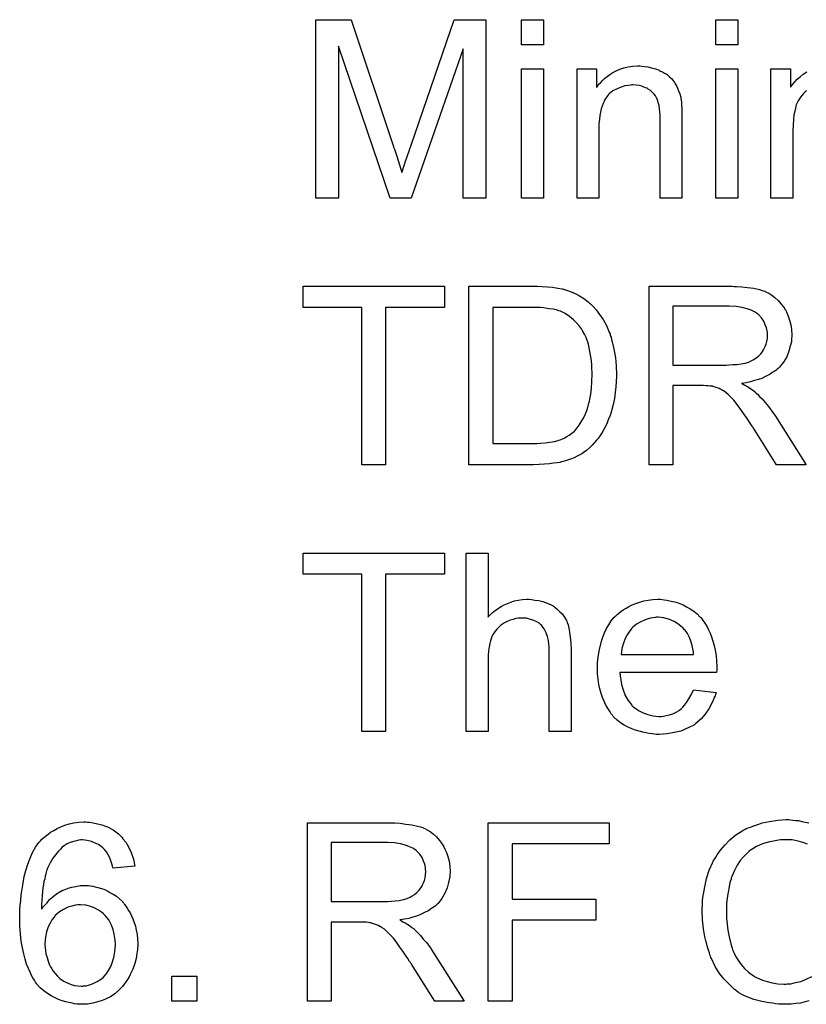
# Model space of a CAD drawing. Extents: x -1.7 to 9, y -2.8 to 5.2.
# Tile 100 of 227: x 3.95 to 4.303, y 0.288 to 0.729. Entities that reach past the tile are written whole.
import ezdxf

# ---------------------------------------------------------------- set-up
doc = ezdxf.new("R2010")
doc.units = 0
doc.layers.add('qfn32-50-23-b_document', color=1, linetype='CONTINUOUS')

msp = doc.modelspace()

# ---------------------------------------------------------------- linework, layer by layer
at = {"layer": 'qfn32-50-23-b_document', "color": 1}
for points in [[(4.159186, 0.64923), (4.149004, 0.64923), (4.149004, 0.71622), (4.125633, 0.64923), (4.116145, 0.64923), (4.093005, 0.717377), (4.093005, 0.64923), (4.082824, 0.64923), (4.082824, 0.729294), (4.098675, 0.729294), (4.117649, 0.672486), (4.117649, 0.67237), (4.117765, 0.672139), (4.117881, 0.671792), (4.118112, 0.671213), (4.118575, 0.669825), (4.119153, 0.668089), (4.119732, 0.666122), (4.120426, 0.664155), (4.121005, 0.662304), (4.121467, 0.660684), (4.121583, 0.660916), (4.121699, 0.661494), (4.122046, 0.662536), (4.122509, 0.663924), (4.123087, 0.665775), (4.123897, 0.667973), (4.124707, 0.670519), (4.125748, 0.673527), (4.144954, 0.729294), (4.159186, 0.729294), (4.159186, 0.64923)], [(4.184987, 0.718072), (4.175152, 0.718072), (4.175152, 0.729294), (4.184987, 0.729294), (4.184987, 0.718072)], [(4.272109, 0.718072), (4.262274, 0.718072), (4.262274, 0.729295), (4.272109, 0.729295), (4.272109, 0.718072)], [(4.184987, 0.64923), (4.175152, 0.64923), (4.175152, 0.707312), (4.184987, 0.707312), (4.184987, 0.64923)], [(4.229068, 0.708468), (4.230341, 0.708353), (4.231845, 0.708121), (4.233465, 0.707774), (4.2352, 0.707312), (4.23682, 0.706617), (4.237052, 0.706502), (4.237515, 0.70627), (4.238324, 0.705923), (4.23925, 0.705345), (4.240407, 0.70465), (4.241448, 0.703725), (4.24249, 0.702799), (4.243415, 0.701642), (4.243531, 0.701527), (4.243762, 0.701064), (4.244109, 0.700485), (4.244688, 0.699675), (4.245151, 0.698518), (4.245614, 0.697361), (4.246192, 0.695973), (4.246539, 0.694469), (4.246539, 0.694353), (4.246655, 0.69389), (4.24677, 0.693196), (4.246886, 0.692271), (4.246886, 0.690882), (4.247002, 0.689262), (4.247118, 0.687295), (4.247118, 0.684866), (4.247118, 0.64923), (4.237283, 0.64923), (4.237283, 0.684403), (4.237283, 0.684519), (4.237283, 0.684634), (4.237283, 0.685444), (4.237283, 0.686486), (4.237167, 0.687758), (4.237052, 0.689262), (4.23682, 0.690766), (4.236473, 0.692155), (4.236126, 0.693428), (4.236126, 0.693543), (4.235895, 0.69389), (4.235548, 0.694469), (4.2352, 0.695163), (4.234622, 0.695857), (4.233928, 0.696667), (4.233002, 0.697477), (4.231961, 0.698171), (4.231845, 0.698287), (4.231498, 0.698518), (4.230804, 0.69875), (4.229994, 0.699097), (4.229068, 0.699444), (4.227911, 0.699791), (4.226523, 0.699907), (4.225135, 0.700022), (4.224556, 0.700022), (4.224093, 0.699907), (4.222936, 0.699791), (4.221432, 0.69956), (4.219812, 0.698981), (4.217961, 0.698287), (4.21611, 0.697361), (4.214374, 0.695973), (4.214143, 0.695741), (4.21368, 0.695163), (4.213333, 0.6947), (4.212986, 0.694122), (4.212523, 0.693428), (4.212176, 0.692618), (4.211713, 0.691692), (4.211251, 0.690535), (4.210904, 0.689262), (4.210556, 0.687874), (4.210325, 0.68637), (4.210094, 0.68475), (4.209862, 0.682783), (4.209862, 0.680816), (4.209862, 0.64923), (4.200028, 0.64923), (4.200028, 0.707312), (4.208821, 0.707312), (4.208821, 0.698981), (4.208937, 0.699097), (4.209168, 0.699444), (4.209515, 0.699907), (4.209978, 0.700485), (4.210672, 0.701179), (4.211482, 0.701989), (4.212408, 0.702915), (4.213565, 0.703841), (4.214722, 0.70465), (4.21611, 0.705576), (4.217614, 0.706386), (4.219234, 0.70708), (4.221085, 0.707659), (4.222936, 0.708121), (4.225019, 0.708468), (4.227217, 0.708584), (4.228143, 0.708584), (4.229068, 0.708468)], [(4.272109, 0.64923), (4.262274, 0.64923), (4.262274, 0.707312), (4.272109, 0.707312), (4.272109, 0.64923)], [(4.303001, 0.697361), (4.302422, 0.696899), (4.301612, 0.696204), (4.300802, 0.695279), (4.299993, 0.694122), (4.299183, 0.692849), (4.298488, 0.691345), (4.298373, 0.691114), (4.298257, 0.690535), (4.298026, 0.68961), (4.297678, 0.688337), (4.297331, 0.686601), (4.2971, 0.684519), (4.296984, 0.682089), (4.296869, 0.679312), (4.296869, 0.64923), (4.287034, 0.64923), (4.287034, 0.707312), (4.295827, 0.707312), (4.295827, 0.698981), (4.295943, 0.699213), (4.29629, 0.699675), (4.296984, 0.700485), (4.297794, 0.701411), (4.298836, 0.702568), (4.300108, 0.703725), (4.301497, 0.704882), (4.303116, 0.705923)], [(4.140558, 0.600243), (4.114178, 0.600243), (4.114178, 0.529666), (4.103534, 0.529666), (4.103534, 0.600243), (4.077154, 0.600243), (4.077154, 0.60973), (4.140558, 0.60973), (4.140558, 0.600243)], [(4.184408, 0.609614), (4.186722, 0.609499), (4.189036, 0.609267), (4.19135, 0.60892), (4.193317, 0.608573), (4.193433, 0.608573), (4.193664, 0.608457), (4.194011, 0.608457), (4.194474, 0.608226), (4.195747, 0.607879), (4.197367, 0.6073), (4.199218, 0.60649), (4.201185, 0.605449), (4.203152, 0.604292), (4.205003, 0.602788), (4.205118, 0.602672), (4.205234, 0.602557), (4.205581, 0.60221), (4.206044, 0.601862), (4.207201, 0.600706), (4.20859, 0.599086), (4.210094, 0.597119), (4.211713, 0.594805), (4.213217, 0.592144), (4.21449, 0.589135), (4.21449, 0.58902), (4.214606, 0.588788), (4.214837, 0.588326), (4.214953, 0.587631), (4.2153, 0.586822), (4.215532, 0.585896), (4.215763, 0.584855), (4.21611, 0.583582), (4.216457, 0.582309), (4.216689, 0.580805), (4.217267, 0.577566), (4.217614, 0.573979), (4.21773, 0.570045), (4.21773, 0.569929), (4.21773, 0.569698), (4.21773, 0.569119), (4.21773, 0.568541), (4.217614, 0.567731), (4.217614, 0.566805), (4.217498, 0.564607), (4.217151, 0.562062), (4.216804, 0.559401), (4.216226, 0.556624), (4.215532, 0.553847), (4.215532, 0.553731), (4.215416, 0.5535), (4.2153, 0.553153), (4.215184, 0.55269), (4.214722, 0.551417), (4.214027, 0.549798), (4.213333, 0.547946), (4.212408, 0.546095), (4.211251, 0.544128), (4.210094, 0.542277), (4.209978, 0.542046), (4.209515, 0.541467), (4.208821, 0.540657), (4.207895, 0.539616), (4.206854, 0.538459), (4.205581, 0.537302), (4.204309, 0.536029), (4.202805, 0.534988), (4.202573, 0.534872), (4.20211, 0.534525), (4.2013, 0.534062), (4.200143, 0.533484), (4.198755, 0.53279), (4.197135, 0.532211), (4.195284, 0.531517), (4.193201, 0.530938), (4.19297, 0.530938), (4.192623, 0.530823), (4.192276, 0.530707), (4.191119, 0.530591), (4.189499, 0.53036), (4.187648, 0.530129), (4.185449, 0.529897), (4.18302, 0.529781), (4.180359, 0.529666), (4.151549, 0.529666), (4.151549, 0.60973), (4.182326, 0.60973), (4.184408, 0.609614)], [(4.270489, 0.609615), (4.27153, 0.609615), (4.27396, 0.609499), (4.276505, 0.609152), (4.279282, 0.608805), (4.281828, 0.608226), (4.2831, 0.607879), (4.284142, 0.607532), (4.284257, 0.607532), (4.284373, 0.607416), (4.285067, 0.607069), (4.286109, 0.606606), (4.287381, 0.605796), (4.28877, 0.604755), (4.290274, 0.603367), (4.291662, 0.601747), (4.293051, 0.599896), (4.293051, 0.59978), (4.293166, 0.599664), (4.293629, 0.59897), (4.294092, 0.597813), (4.294786, 0.596309), (4.295364, 0.594573), (4.295943, 0.592491), (4.29629, 0.590293), (4.296406, 0.587863), (4.296406, 0.587747), (4.296406, 0.587516), (4.296406, 0.587053), (4.29629, 0.586475), (4.29629, 0.585665), (4.296174, 0.584855), (4.295712, 0.582888), (4.295017, 0.580574), (4.294092, 0.578144), (4.292703, 0.575714), (4.291778, 0.574557), (4.290852, 0.5734), (4.290736, 0.573285), (4.290621, 0.573169), (4.290274, 0.572822), (4.289811, 0.572475), (4.289232, 0.572012), (4.288538, 0.571549), (4.287613, 0.570971), (4.286687, 0.570277), (4.28553, 0.569698), (4.284257, 0.56912), (4.282869, 0.568425), (4.281365, 0.567847), (4.279629, 0.567384), (4.277894, 0.566806), (4.275927, 0.566458), (4.273844, 0.566111), (4.274076, 0.565996), (4.274538, 0.565764), (4.275233, 0.565301), (4.276158, 0.564839), (4.278241, 0.563566), (4.279282, 0.562756), (4.280208, 0.562062), (4.280439, 0.56183), (4.281018, 0.561252), (4.281943, 0.560326), (4.2831, 0.559169), (4.284373, 0.557549), (4.285877, 0.555814), (4.287381, 0.553731), (4.289001, 0.551417), (4.302769, 0.529666), (4.289579, 0.529666), (4.279051, 0.546327), (4.279051, 0.546442), (4.278819, 0.546674), (4.278588, 0.547021), (4.278241, 0.547484), (4.277431, 0.548756), (4.27639, 0.550376), (4.275117, 0.552112), (4.273844, 0.553963), (4.272572, 0.555698), (4.271415, 0.557318), (4.271299, 0.557434), (4.270952, 0.557897), (4.270373, 0.558591), (4.269563, 0.559401), (4.267828, 0.561136), (4.266902, 0.561946), (4.265977, 0.56264), (4.265861, 0.562756), (4.26563, 0.562872), (4.265167, 0.563103), (4.264473, 0.56345), (4.263778, 0.563797), (4.262968, 0.564144), (4.261117, 0.564723), (4.261002, 0.564723), (4.26077, 0.564839), (4.260307, 0.564839), (4.259729, 0.564954), (4.258919, 0.56507), (4.257993, 0.56507), (4.256721, 0.565186), (4.243068, 0.565186), (4.243068, 0.529666), (4.232424, 0.529666), (4.232424, 0.60973), (4.269563, 0.60973), (4.270489, 0.609615)], [(4.268291, 0.600821), (4.243068, 0.600821), (4.243068, 0.574326), (4.266902, 0.574326), (4.268291, 0.574442), (4.26991, 0.574557), (4.271762, 0.574673), (4.273613, 0.574904), (4.275464, 0.575252), (4.277084, 0.575714), (4.277315, 0.57583), (4.277778, 0.576062), (4.278472, 0.576409), (4.279398, 0.576871), (4.280439, 0.577566), (4.28148, 0.578375), (4.282522, 0.579417), (4.283332, 0.580574), (4.283447, 0.580689), (4.283679, 0.581152), (4.284026, 0.581846), (4.284489, 0.582772), (4.284836, 0.583813), (4.285183, 0.58497), (4.285414, 0.586359), (4.28553, 0.587747), (4.28553, 0.587863), (4.28553, 0.587979), (4.285414, 0.588673), (4.285299, 0.589714), (4.285067, 0.591102), (4.284489, 0.592491), (4.283794, 0.594111), (4.282753, 0.595615), (4.281365, 0.597119), (4.281133, 0.597235), (4.280555, 0.597697), (4.279629, 0.598276), (4.278125, 0.59897), (4.27639, 0.599664), (4.274076, 0.600243), (4.271415, 0.600706), (4.268291, 0.600821)], [(4.180706, 0.600243), (4.162194, 0.600243), (4.162194, 0.539153), (4.181169, 0.539153), (4.181979, 0.539269), (4.183714, 0.539385), (4.185681, 0.5395), (4.187764, 0.539732), (4.189846, 0.540079), (4.191582, 0.540542), (4.191813, 0.540657), (4.192391, 0.540773), (4.193201, 0.54112), (4.194243, 0.541583), (4.1954, 0.542277), (4.196557, 0.542971), (4.197714, 0.543781), (4.198871, 0.544707), (4.198986, 0.544938), (4.199449, 0.545401), (4.200143, 0.546211), (4.200953, 0.547368), (4.201879, 0.548872), (4.20292, 0.550607), (4.203846, 0.552574), (4.204656, 0.554773), (4.204656, 0.554888), (4.204771, 0.55512), (4.204887, 0.555467), (4.205003, 0.55593), (4.205118, 0.556508), (4.20535, 0.557318), (4.205581, 0.558128), (4.205813, 0.559053), (4.20616, 0.561367), (4.206507, 0.564029), (4.206738, 0.567037), (4.206854, 0.570276), (4.206854, 0.570392), (4.206854, 0.570855), (4.206854, 0.571433), (4.206738, 0.572359), (4.206738, 0.5734), (4.206623, 0.574557), (4.206507, 0.575946), (4.206391, 0.577334), (4.205813, 0.580458), (4.205118, 0.583698), (4.204077, 0.586706), (4.203383, 0.58821), (4.202689, 0.589483), (4.202689, 0.589598), (4.202457, 0.58983), (4.202226, 0.590177), (4.201995, 0.59064), (4.201069, 0.591797), (4.199912, 0.593185), (4.198408, 0.594689), (4.196672, 0.596193), (4.194706, 0.597466), (4.192623, 0.598507), (4.192391, 0.598623), (4.191813, 0.598739), (4.190772, 0.599086), (4.189268, 0.599433), (4.187416, 0.599664), (4.185102, 0.600011), (4.183714, 0.600127), (4.18221, 0.600127), (4.180706, 0.600243)], [(4.140558, 0.480563), (4.114178, 0.480563), (4.114178, 0.409986), (4.103534, 0.409986), (4.103534, 0.480563), (4.077154, 0.480563), (4.077154, 0.49005), (4.140558, 0.49005), (4.140558, 0.480563)], [(4.160111, 0.461356), (4.160227, 0.461472), (4.160458, 0.461704), (4.160805, 0.462051), (4.161384, 0.462629), (4.161962, 0.463208), (4.162772, 0.463902), (4.163814, 0.464596), (4.164855, 0.465406), (4.166012, 0.4661), (4.167285, 0.466794), (4.170293, 0.468067), (4.171913, 0.468646), (4.173648, 0.468993), (4.175499, 0.469224), (4.17735, 0.46934), (4.178392, 0.46934), (4.179664, 0.469224), (4.181169, 0.468993), (4.182904, 0.468761), (4.184755, 0.468298), (4.186606, 0.467604), (4.188458, 0.466794), (4.188689, 0.466679), (4.189268, 0.466332), (4.190078, 0.465753), (4.191119, 0.464943), (4.19216, 0.463902), (4.193317, 0.462745), (4.194358, 0.461356), (4.195284, 0.459737), (4.1954, 0.459505), (4.195631, 0.458927), (4.195978, 0.457885), (4.196325, 0.456381), (4.196672, 0.45453), (4.19702, 0.452332), (4.197251, 0.449671), (4.197367, 0.446663), (4.197367, 0.409986), (4.187532, 0.409986), (4.187532, 0.446778), (4.187532, 0.446894), (4.187532, 0.447125), (4.187532, 0.447472), (4.187532, 0.447935), (4.187416, 0.449208), (4.187185, 0.450828), (4.186722, 0.452563), (4.186144, 0.454299), (4.185334, 0.456034), (4.184292, 0.457423), (4.184177, 0.457538), (4.183714, 0.458001), (4.18302, 0.45858), (4.181979, 0.459158), (4.180706, 0.459852), (4.179202, 0.460315), (4.17735, 0.460778), (4.175268, 0.460894), (4.174574, 0.460894), (4.173764, 0.460778), (4.172607, 0.460662), (4.17145, 0.460315), (4.170061, 0.459968), (4.168673, 0.459389), (4.167169, 0.45858), (4.167053, 0.458464), (4.16659, 0.458117), (4.165896, 0.457654), (4.165086, 0.45696), (4.164161, 0.456034), (4.163235, 0.454993), (4.162425, 0.45372), (4.161731, 0.452332), (4.161615, 0.4521), (4.1615, 0.451638), (4.161268, 0.450712), (4.160921, 0.449555), (4.160574, 0.448051), (4.160343, 0.4462), (4.160227, 0.444117), (4.160111, 0.441687), (4.160111, 0.409986), (4.150277, 0.409986), (4.150277, 0.49005), (4.160111, 0.49005), (4.160111, 0.461356)], [(4.238209, 0.469224), (4.239134, 0.469108), (4.240291, 0.468877), (4.241564, 0.468646), (4.243068, 0.468298), (4.244457, 0.467951), (4.246076, 0.467373), (4.24758, 0.466794), (4.2492, 0.465985), (4.25082, 0.465059), (4.25244, 0.464018), (4.253944, 0.462745), (4.255332, 0.461356), (4.255448, 0.461241), (4.255679, 0.461009), (4.256026, 0.460547), (4.256489, 0.459852), (4.257068, 0.459043), (4.257646, 0.458117), (4.258341, 0.45696), (4.259035, 0.455572), (4.259729, 0.454067), (4.260423, 0.452448), (4.261002, 0.450596), (4.26158, 0.44863), (4.262043, 0.446431), (4.26239, 0.444117), (4.262621, 0.441688), (4.262737, 0.439026), (4.262737, 0.438911), (4.262737, 0.438448), (4.262737, 0.437638), (4.262621, 0.436481), (4.219234, 0.436481), (4.219234, 0.436365), (4.219234, 0.436018), (4.21935, 0.435555), (4.21935, 0.434861), (4.219465, 0.434051), (4.219697, 0.433126), (4.220044, 0.431043), (4.220738, 0.428729), (4.221664, 0.426184), (4.222936, 0.42387), (4.224556, 0.421787), (4.224672, 0.421787), (4.224788, 0.421556), (4.225482, 0.420977), (4.226523, 0.420167), (4.227911, 0.419357), (4.229763, 0.418432), (4.231845, 0.417622), (4.234159, 0.417043), (4.235432, 0.416928), (4.23682, 0.416812), (4.237746, 0.416812), (4.238787, 0.416928), (4.24006, 0.417159), (4.241448, 0.417506), (4.243068, 0.417969), (4.244572, 0.418663), (4.246076, 0.419589), (4.246192, 0.419704), (4.24677, 0.420167), (4.247465, 0.420861), (4.248275, 0.421787), (4.2492, 0.42306), (4.250242, 0.42468), (4.251283, 0.426531), (4.252208, 0.428729), (4.26239, 0.427456), (4.26239, 0.427341), (4.262274, 0.427109), (4.262159, 0.426647), (4.261927, 0.425952), (4.26158, 0.425258), (4.261233, 0.424332), (4.260307, 0.422366), (4.25915, 0.420167), (4.257531, 0.417853), (4.255679, 0.415655), (4.253365, 0.413572), (4.25325, 0.413572), (4.253018, 0.413341), (4.252671, 0.41311), (4.252208, 0.412762), (4.251514, 0.412415), (4.25082, 0.412068), (4.249894, 0.411606), (4.248853, 0.411143), (4.247696, 0.41068), (4.246539, 0.410217), (4.243647, 0.409523), (4.240407, 0.408944), (4.23682, 0.408713), (4.235548, 0.408713), (4.234738, 0.408829), (4.233696, 0.408944), (4.232424, 0.409176), (4.231035, 0.409407), (4.229531, 0.409639), (4.226292, 0.410564), (4.224556, 0.411258), (4.222936, 0.411952), (4.221201, 0.412878), (4.219581, 0.413919), (4.218077, 0.415076), (4.216573, 0.416465), (4.216457, 0.41658), (4.216226, 0.416812), (4.215879, 0.417275), (4.215416, 0.417969), (4.214837, 0.418779), (4.214259, 0.419704), (4.213565, 0.420861), (4.21287, 0.422134), (4.212176, 0.423638), (4.211482, 0.425258), (4.210904, 0.427109), (4.210325, 0.429076), (4.209862, 0.431159), (4.209515, 0.433473), (4.209284, 0.435902), (4.209168, 0.438448), (4.209168, 0.438563), (4.209168, 0.439142), (4.209168, 0.439836), (4.209284, 0.440877), (4.209399, 0.44215), (4.209515, 0.443539), (4.209747, 0.445158), (4.210094, 0.446778), (4.211019, 0.450481), (4.211598, 0.452332), (4.212292, 0.454299), (4.213217, 0.45615), (4.214259, 0.457885), (4.215416, 0.459621), (4.216689, 0.461241), (4.216804, 0.461356), (4.217036, 0.461588), (4.217498, 0.461935), (4.218077, 0.462513), (4.218771, 0.463092), (4.219697, 0.463786), (4.220738, 0.464596), (4.222011, 0.46529), (4.223283, 0.4661), (4.224788, 0.466794), (4.226407, 0.467488), (4.228143, 0.468067), (4.229994, 0.468646), (4.231961, 0.468993), (4.234043, 0.469224), (4.236242, 0.46934), (4.237399, 0.46934), (4.238209, 0.469224)], [(4.236358, 0.461241), (4.235663, 0.461241), (4.2352, 0.461125), (4.233928, 0.461009), (4.232424, 0.460662), (4.230573, 0.460084), (4.228606, 0.459274), (4.226754, 0.458117), (4.224903, 0.456613), (4.224672, 0.456381), (4.224209, 0.455803), (4.223399, 0.454762), (4.222589, 0.453373), (4.221664, 0.451753), (4.220854, 0.449671), (4.220159, 0.447241), (4.219812, 0.44458), (4.252324, 0.44458), (4.252324, 0.444696), (4.252324, 0.444927), (4.252208, 0.445274), (4.252208, 0.445737), (4.251977, 0.447125), (4.25163, 0.44863), (4.251051, 0.450481), (4.250473, 0.452216), (4.249547, 0.453952), (4.248506, 0.455456), (4.248506, 0.455572), (4.248275, 0.455687), (4.247696, 0.456381), (4.246655, 0.457307), (4.245266, 0.458348), (4.243531, 0.45939), (4.241448, 0.460315), (4.239019, 0.461009), (4.237746, 0.461125), (4.236358, 0.461241)], [(3.980429, 0.369329), (3.981239, 0.369329), (3.982165, 0.369213), (3.984363, 0.36875), (3.986793, 0.368172), (3.989338, 0.367246), (3.991883, 0.365858), (3.993156, 0.365048), (3.994313, 0.364122), (3.994429, 0.364006), (3.994544, 0.363891), (3.994892, 0.363544), (3.995239, 0.363197), (3.995817, 0.362618), (3.99628, 0.361924), (3.997553, 0.360304), (3.998825, 0.358221), (3.999982, 0.355676), (4.001024, 0.352784), (4.001718, 0.349544), (3.991883, 0.348734), (3.991883, 0.34885), (3.991768, 0.348965), (3.991652, 0.34966), (3.991305, 0.350701), (3.990842, 0.351974), (3.990379, 0.353362), (3.989685, 0.35475), (3.988875, 0.356023), (3.988065, 0.357064), (3.987834, 0.357296), (3.987371, 0.357759), (3.986561, 0.358453), (3.985404, 0.359263), (3.9839, 0.359957), (3.98228, 0.360651), (3.980313, 0.361114), (3.978231, 0.361345), (3.977421, 0.361345), (3.976495, 0.36123), (3.975454, 0.360998), (3.974066, 0.360651), (3.972677, 0.360188), (3.971289, 0.35961), (3.9699, 0.358684), (3.969669, 0.358568), (3.96909, 0.358106), (3.968281, 0.357296), (3.967239, 0.356139), (3.966082, 0.35475), (3.96481, 0.353131), (3.963653, 0.351048), (3.962496, 0.348734), (3.962496, 0.348618), (3.96238, 0.348387), (3.962264, 0.34804), (3.962033, 0.347577), (3.961917, 0.346883), (3.961686, 0.346073), (3.961454, 0.345147), (3.961223, 0.34399), (3.960876, 0.342718), (3.960644, 0.341329), (3.960413, 0.339825), (3.960297, 0.338205), (3.960066, 0.336354), (3.95995, 0.334503), (3.959834, 0.33242), (3.959834, 0.330338), (3.95995, 0.330453), (3.960413, 0.331148), (3.961223, 0.332073), (3.962264, 0.33323), (3.963421, 0.334619), (3.964925, 0.335891), (3.966545, 0.337164), (3.968396, 0.338321), (3.968512, 0.338321), (3.968628, 0.338437), (3.969322, 0.338784), (3.970363, 0.339131), (3.971752, 0.339709), (3.973371, 0.340172), (3.975223, 0.340519), (3.977189, 0.340866), (3.979272, 0.340982), (3.980198, 0.340982), (3.980892, 0.340866), (3.981818, 0.340751), (3.982743, 0.340635), (3.9839, 0.340404), (3.985057, 0.340057), (3.987718, 0.339247), (3.989107, 0.338668), (3.990495, 0.337858), (3.991883, 0.337048), (3.993387, 0.336123), (3.994776, 0.334966), (3.996049, 0.333693), (3.996164, 0.333577), (3.996396, 0.333346), (3.996743, 0.332999), (3.99709, 0.33242), (3.997668, 0.33161), (3.998247, 0.3308), (3.998825, 0.329759), (3.99952, 0.328602), (4.000214, 0.327329), (4.000792, 0.325941), (4.001371, 0.324321), (4.001949, 0.322702), (4.002296, 0.320966), (4.002644, 0.318999), (4.002875, 0.317032), (4.002991, 0.31495), (4.002991, 0.314834), (4.002991, 0.314603), (4.002991, 0.314255), (4.002991, 0.313677), (4.002875, 0.312983), (4.002875, 0.312288), (4.002528, 0.310437), (4.002181, 0.308239), (4.001602, 0.305925), (4.000792, 0.30338), (3.999635, 0.30095), (3.999635, 0.300834), (3.99952, 0.300719), (3.999288, 0.300371), (3.999057, 0.299909), (3.998363, 0.298752), (3.997321, 0.297248), (3.996049, 0.295628), (3.994544, 0.294008), (3.992693, 0.292388), (3.990726, 0.291), (3.990611, 0.291), (3.990495, 0.290884), (3.990148, 0.290653), (3.989685, 0.290537), (3.988528, 0.289958), (3.987024, 0.28938), (3.985057, 0.288686), (3.982859, 0.288223), (3.980429, 0.28776), (3.977768, 0.287644), (3.977189, 0.287644), (3.976611, 0.28776), (3.975685, 0.28776), (3.974644, 0.287876), (3.973487, 0.288107), (3.972099, 0.288454), (3.97071, 0.288801), (3.96909, 0.289264), (3.967471, 0.289843), (3.965851, 0.290537), (3.964115, 0.291462), (3.962496, 0.292504), (3.960876, 0.293661), (3.959256, 0.295049), (3.957752, 0.296669), (3.957636, 0.296785), (3.957405, 0.297132), (3.957058, 0.297595), (3.956595, 0.298404), (3.955901, 0.299446), (3.955322, 0.300603), (3.954628, 0.302107), (3.953934, 0.303727), (3.953124, 0.305694), (3.95243, 0.307892), (3.951851, 0.310322), (3.951273, 0.312983), (3.950694, 0.315991), (3.950347, 0.319231), (3.950116, 0.322702), (3.95, 0.326404), (3.95, 0.32652), (3.95, 0.326635), (3.95, 0.326982), (3.95, 0.327445), (3.950116, 0.328602), (3.950116, 0.330222), (3.950231, 0.332073), (3.950463, 0.334272), (3.950694, 0.336701), (3.951041, 0.339362), (3.951504, 0.342023), (3.952083, 0.344916), (3.952777, 0.347693), (3.953587, 0.350469), (3.954628, 0.353131), (3.955785, 0.355676), (3.957058, 0.358106), (3.958562, 0.360188), (3.958677, 0.360304), (3.958909, 0.360535), (3.959372, 0.360998), (3.95995, 0.361692), (3.960644, 0.362387), (3.96157, 0.363081), (3.962727, 0.364006), (3.963884, 0.364816), (3.965272, 0.365626), (3.966776, 0.366552), (3.968512, 0.367246), (3.970247, 0.368056), (3.972214, 0.368634), (3.974297, 0.369097), (3.976495, 0.369329), (3.978809, 0.369444), (3.979735, 0.369444), (3.980429, 0.369329)], [(4.117186, 0.368981), (4.118228, 0.368981), (4.120658, 0.368866), (4.123203, 0.368519), (4.12598, 0.368172), (4.128525, 0.367593), (4.129798, 0.367246), (4.130839, 0.366899), (4.130955, 0.366899), (4.13107, 0.366783), (4.131765, 0.366436), (4.132806, 0.365973), (4.134079, 0.365163), (4.135467, 0.364122), (4.136971, 0.362734), (4.13836, 0.361114), (4.139748, 0.359263), (4.139748, 0.359147), (4.139864, 0.359031), (4.140327, 0.358337), (4.140789, 0.35718), (4.141484, 0.355676), (4.142062, 0.35394), (4.142641, 0.351858), (4.142988, 0.34966), (4.143103, 0.34723), (4.143103, 0.347114), (4.143103, 0.346883), (4.143103, 0.34642), (4.142988, 0.345841), (4.142988, 0.345032), (4.142872, 0.344222), (4.142409, 0.342255), (4.141715, 0.339941), (4.140789, 0.337511), (4.139401, 0.335081), (4.138475, 0.333924), (4.13755, 0.332767), (4.137434, 0.332652), (4.137318, 0.332536), (4.136971, 0.332189), (4.136508, 0.331842), (4.13593, 0.331379), (4.135236, 0.330916), (4.13431, 0.330338), (4.133385, 0.329644), (4.132227, 0.329065), (4.130955, 0.328486), (4.129566, 0.327792), (4.128062, 0.327214), (4.126327, 0.326751), (4.124591, 0.326173), (4.122624, 0.325825), (4.120542, 0.325478), (4.120773, 0.325363), (4.121236, 0.325131), (4.12193, 0.324668), (4.122856, 0.324206), (4.124938, 0.322933), (4.12598, 0.322123), (4.126905, 0.321429), (4.127137, 0.321197), (4.127715, 0.320619), (4.128641, 0.319693), (4.129798, 0.318536), (4.13107, 0.316916), (4.132575, 0.315181), (4.134079, 0.313098), (4.135699, 0.310784), (4.149467, 0.289033), (4.136277, 0.289033), (4.125748, 0.305694), (4.125748, 0.305809), (4.125517, 0.306041), (4.125285, 0.306388), (4.124938, 0.306851), (4.124128, 0.308123), (4.123087, 0.309743), (4.121815, 0.311479), (4.120542, 0.31333), (4.119269, 0.315065), (4.118112, 0.316685), (4.117996, 0.316801), (4.117649, 0.317264), (4.117071, 0.317958), (4.116261, 0.318768), (4.114525, 0.320503), (4.1136, 0.321313), (4.112674, 0.322007), (4.112559, 0.322123), (4.112327, 0.322239), (4.111864, 0.32247), (4.11117, 0.322817), (4.110476, 0.323164), (4.109666, 0.323511), (4.107815, 0.32409), (4.107699, 0.32409), (4.107468, 0.324206), (4.107005, 0.324206), (4.106426, 0.324321), (4.105617, 0.324437), (4.104691, 0.324437), (4.103418, 0.324553), (4.089766, 0.324553), (4.089766, 0.289033), (4.079121, 0.289033), (4.079121, 0.369097), (4.116261, 0.369097), (4.117186, 0.368981)], [(4.214374, 0.35961), (4.170871, 0.35961), (4.170871, 0.33485), (4.208474, 0.33485), (4.208474, 0.325363), (4.170871, 0.325363), (4.170871, 0.289033), (4.160227, 0.289033), (4.160227, 0.369097), (4.214374, 0.369097), (4.214374, 0.35961)], [(4.304158, 0.289264), (4.302306, 0.288686), (4.30034, 0.288223), (4.298257, 0.287992), (4.296059, 0.28776), (4.293745, 0.287644), (4.292472, 0.287644), (4.291546, 0.28776), (4.290505, 0.28776), (4.289232, 0.287876), (4.287844, 0.288107), (4.286224, 0.288339), (4.282869, 0.288917), (4.279398, 0.289843), (4.275927, 0.291115), (4.274307, 0.291925), (4.272687, 0.292851), (4.272572, 0.292967), (4.27234, 0.293082), (4.271877, 0.29343), (4.271415, 0.293892), (4.27072, 0.294355), (4.26991, 0.295049), (4.268985, 0.295859), (4.268059, 0.296785), (4.267134, 0.297826), (4.266092, 0.298867), (4.26401, 0.301529), (4.262043, 0.304652), (4.260307, 0.308123), (4.260307, 0.308239), (4.260076, 0.308586), (4.25996, 0.309165), (4.259613, 0.309859), (4.259382, 0.310784), (4.259035, 0.311942), (4.258572, 0.313214), (4.258225, 0.314603), (4.257878, 0.316107), (4.257415, 0.317842), (4.256836, 0.321429), (4.256374, 0.325478), (4.256142, 0.329644), (4.256142, 0.329759), (4.256142, 0.330222), (4.256142, 0.330916), (4.256258, 0.331726), (4.256258, 0.332883), (4.256374, 0.33404), (4.256489, 0.335544), (4.256721, 0.337048), (4.257299, 0.340404), (4.258109, 0.344106), (4.259266, 0.347808), (4.260886, 0.351395), (4.261002, 0.351511), (4.261117, 0.351858), (4.261349, 0.352321), (4.261811, 0.352899), (4.262274, 0.353709), (4.262853, 0.354635), (4.264357, 0.356717), (4.266324, 0.359031), (4.268638, 0.361345), (4.271299, 0.363659), (4.274423, 0.365626), (4.274538, 0.365742), (4.274886, 0.365858), (4.275348, 0.366089), (4.275927, 0.366436), (4.276852, 0.366783), (4.277778, 0.36713), (4.278935, 0.367593), (4.280208, 0.368056), (4.281596, 0.368519), (4.2831, 0.368982), (4.28634, 0.369676), (4.290042, 0.370254), (4.29386, 0.370486), (4.295017, 0.370486), (4.295827, 0.37037)], [(4.295827, 0.37037), (4.296869, 0.370254), (4.298141, 0.370139), (4.299414, 0.370023), (4.300918, 0.369676), (4.304042, 0.368982)], [(4.114988, 0.360188), (4.089766, 0.360188), (4.089766, 0.333693), (4.1136, 0.333693), (4.114988, 0.333809), (4.116608, 0.333924), (4.118459, 0.33404), (4.12031, 0.334272), (4.122162, 0.334619), (4.123781, 0.335081), (4.124013, 0.335197), (4.124476, 0.335428), (4.12517, 0.335776), (4.126095, 0.336238), (4.127137, 0.336933), (4.128178, 0.337743), (4.129219, 0.338784), (4.130029, 0.339941), (4.130145, 0.340057), (4.130376, 0.340519), (4.130723, 0.341214), (4.131186, 0.342139), (4.131533, 0.34318), (4.13188, 0.344337), (4.132112, 0.345726), (4.132227, 0.347114), (4.132227, 0.34723), (4.132227, 0.347346), (4.132112, 0.34804), (4.131996, 0.349081), (4.131765, 0.350469), (4.131186, 0.351858), (4.130492, 0.353478), (4.129451, 0.354982), (4.128062, 0.356486), (4.127831, 0.356602), (4.127252, 0.357064), (4.126327, 0.357643), (4.124823, 0.358337), (4.123087, 0.359031), (4.120773, 0.35961), (4.118112, 0.360073), (4.114988, 0.360188)], [(4.303348, 0.359494), (4.301381, 0.360188), (4.299183, 0.360883), (4.296521, 0.361345), (4.293629, 0.361461), (4.292703, 0.361461), (4.292125, 0.361345), (4.291315, 0.361345), (4.290389, 0.36123), (4.288191, 0.360883), (4.285761, 0.36042), (4.283216, 0.35961), (4.280555, 0.358453), (4.278125, 0.356949), (4.27801, 0.356949), (4.277894, 0.356717), (4.277084, 0.356139), (4.276043, 0.355213), (4.27477, 0.353825), (4.273266, 0.352089), (4.271877, 0.350123), (4.270605, 0.347693), (4.269448, 0.345032), (4.269448, 0.344916), (4.269332, 0.344685), (4.269216, 0.344337), (4.269101, 0.343759), (4.268869, 0.343065), (4.268638, 0.342255), (4.268291, 0.340288), (4.267828, 0.337974), (4.267365, 0.335429), (4.267134, 0.332652), (4.267018, 0.329644), (4.267018, 0.329528), (4.267018, 0.329181), (4.267018, 0.328602), (4.267018, 0.327908), (4.267134, 0.327098), (4.267134, 0.326057), (4.267249, 0.3249), (4.267365, 0.323627), (4.267712, 0.32085), (4.268291, 0.317842), (4.268985, 0.314834), (4.26991, 0.311826), (4.26991, 0.31171), (4.270026, 0.311479), (4.270258, 0.311132), (4.270489, 0.310553), (4.271183, 0.309165), (4.272225, 0.307545), (4.273497, 0.305694), (4.275117, 0.303727), (4.276968, 0.301991), (4.279167, 0.300372), (4.279282, 0.300372), (4.279514, 0.300256), (4.279861, 0.300024), (4.280324, 0.299793), (4.280902, 0.299562), (4.281596, 0.299214), (4.283216, 0.29852), (4.285299, 0.297826), (4.287613, 0.297248), (4.290158, 0.296785), (4.292819, 0.296669), (4.293629, 0.296669), (4.294323, 0.296785), (4.295133, 0.296785), (4.295943, 0.296901), (4.298026, 0.297363), (4.300455, 0.297942), (4.302885, 0.298867), (4.30543, 0.30014)], [(3.977305, 0.332305), (3.976611, 0.332305), (3.976148, 0.332189), (3.974991, 0.332073), (3.973371, 0.331726), (3.971636, 0.331148), (3.969669, 0.330222), (3.967818, 0.329065), (3.965967, 0.327445), (3.965735, 0.327214), (3.965272, 0.326635), (3.964463, 0.325594), (3.963653, 0.32409), (3.962843, 0.322354), (3.962033, 0.320156), (3.96157, 0.317726), (3.961339, 0.31495), (3.961339, 0.314718), (3.961339, 0.31414), (3.961454, 0.313098), (3.96157, 0.311826), (3.961801, 0.310322), (3.962264, 0.308702), (3.962727, 0.306966), (3.963421, 0.305231), (3.963537, 0.304999), (3.963884, 0.304421), (3.964347, 0.303611), (3.965041, 0.30257), (3.965851, 0.301528), (3.966892, 0.300256), (3.968049, 0.299214), (3.969438, 0.298173), (3.969669, 0.298057), (3.970132, 0.297826), (3.970942, 0.297363), (3.971983, 0.297016), (3.97314, 0.296553), (3.974528, 0.296091), (3.976032, 0.295859), (3.977652, 0.295743), (3.978231, 0.295743), (3.978694, 0.295859), (3.979851, 0.295975), (3.981355, 0.296322), (3.982974, 0.297016), (3.984826, 0.297826), (3.986677, 0.299099), (3.987602, 0.299793), (3.988412, 0.300719), (3.988412, 0.300834), (3.988644, 0.30095), (3.989107, 0.301644), (3.989801, 0.302801), (3.990726, 0.304305), (3.991536, 0.306272), (3.992231, 0.308586), (3.992693, 0.311247), (3.992925, 0.314371), (3.992925, 0.314487), (3.992925, 0.314718), (3.992925, 0.315181), (3.992809, 0.31576), (3.992809, 0.316454), (3.992693, 0.317264), (3.992346, 0.319115), (3.991883, 0.321197), (3.991073, 0.323396), (3.989916, 0.325478), (3.988412, 0.327445), (3.988181, 0.327677), (3.987602, 0.328255), (3.986677, 0.328949), (3.985404, 0.329875), (3.983784, 0.3308), (3.981933, 0.331495), (3.979735, 0.332073), (3.977305, 0.332305)], [(4.029486, 0.289033), (4.018263, 0.289033), (4.018263, 0.300256), (4.029486, 0.300256), (4.029486, 0.289033)]]:
    msp.add_lwpolyline(points, dxfattribs=at)

doc.saveas('drawing.dxf')
